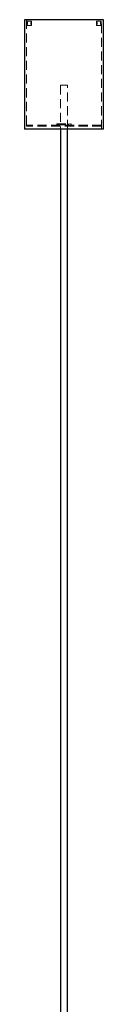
# Model space of a CAD drawing. Header units: millimetres. Extents: x 624 to 866, y 309 to 728.
# Tile 25 of 41: x 826 to 837, y 446 to 583. Entities that reach past the tile are written whole.
import ezdxf

# ---------------------------------------------------------------- set-up
doc = ezdxf.new("R2010")
doc.units = ezdxf.units.MM
doc.linetypes.add('HIDDEN', pattern=[1.905, 1.27, -0.635])

msp = doc.modelspace()

# ---------------------------------------------------------------- linework, layer by layer
at = {"color": 7, "linetype": 'Continuous', "lineweight": 25}
for p, q in [((826.01, 582.8), (826.01, 567.6)), ((837.01, 582.8), (826.01, 582.8)), ((837.01, 567.6), (837.01, 582.8)), ((837.01, 567.6), (826.01, 567.6)), ((831.01, 567.6), (831.01, 407.98)), ((832.01, 407.98), (832.01, 567.6))]:
    msp.add_line(p, q, dxfattribs=at)
at = {"color": 7, "linetype": 'HIDDEN', "lineweight": 18}
for p, q in [((826.31, 582.8), (826.31, 567.6)), ((826.96, 582.6), (826.37, 582.6)), ((826.37, 582), (826.96, 582)), ((836.65, 582.6), (836.06, 582.6)), ((836.06, 582), (836.65, 582)), ((836.71, 567.6), (836.71, 582.8)), ((832.01, 573.68), (831.01, 573.68)), ((831.01, 573.68), (831.01, 567.6)), ((832.01, 567.6), (832.01, 573.68)), ((836.71, 568.16), (826.31, 568.16)), ((826.31, 568.16), (826.31, 568)), ((836.71, 568), (826.31, 568)), ((830.51, 568.34), (832.51, 568.34)), ((830.51, 568.34), (830.51, 568.18)), ((830.51, 568.18), (832.51, 568.18)), ((830.52, 568.18), (830.52, 568.34)), ((832.51, 568.18), (832.51, 568.34)), ((836.71, 568), (836.71, 568.16))]:
    msp.add_line(p, q, dxfattribs=at)
at = {"color": 7, "linetype": 'HIDDEN', "lineweight": 18, "flags": 128}
for points in [[(826.92, 582.3), (826.92, 582.18), (826.93, 582.09), (826.95, 582.02), (826.96, 582), (826.98, 582.02), (827, 582.09), (827.01, 582.18), (827.01, 582.3), (827.01, 582.41), (827, 582.51), (826.98, 582.58), (826.96, 582.6), (826.95, 582.58), (826.93, 582.51), (826.92, 582.41), (826.92, 582.3)], [(836.1, 582.3), (836.1, 582.18), (836.09, 582.09), (836.07, 582.02), (836.06, 582), (836.04, 582.02), (836.02, 582.09), (836.01, 582.18), (836.01, 582.3), (836.01, 582.41), (836.02, 582.51), (836.04, 582.58), (836.06, 582.6), (836.07, 582.58), (836.09, 582.51), (836.1, 582.41), (836.1, 582.3)]]:
    msp.add_lwpolyline(points, dxfattribs=at)
at = {"color": 7, "linetype": 'HIDDEN', "lineweight": 18}
for centre, radius, start, end in [((830.74, 568.17), 0.171, 270, 90), ((830.74, 568.17), 0.011, 270, 90), ((830.75, 568.17), 0.171, 270.5453, 89.4547), ((830.75, 568.17), 0.011, 270.5453, 89.4547), ((832.28, 568.17), 0.171, 90, 270), ((832.28, 568.17), 0.011, 90, 270)]:
    msp.add_arc(centre, radius, start, end, dxfattribs=at)
for points, knots in [([(826.33, 582.3), (826.33, 582.33), (826.33, 582.4), (826.34, 582.49), (826.35, 582.56), (826.36, 582.6), (826.38, 582.6), (826.39, 582.57), (826.41, 582.51), (826.42, 582.43), (826.43, 582.33), (826.42, 582.23), (826.42, 582.13), (826.4, 582.06), (826.39, 582.01), (826.37, 581.99), (826.36, 582.01), (826.34, 582.06), (826.34, 582.14), (826.33, 582.22), (826.33, 582.28), (826.33, 582.3)], [0, 0, 0, 0, 0.053628, 0.107253, 0.160935, 0.214654, 0.268311, 0.321906, 0.375533, 0.429238, 0.482944, 0.536573, 0.590167, 0.643822, 0.69754, 0.751224, 0.80483, 0.858436, 0.91212, 0.965838, 1, 1, 1, 1]), ([(836.65, 582), (836.65, 582), (836.66, 582.01), (836.67, 582.06), (836.68, 582.14), (836.69, 582.23), (836.69, 582.33), (836.68, 582.43), (836.68, 582.52), (836.67, 582.57), (836.65, 582.6), (836.64, 582.6), (836.62, 582.56), (836.61, 582.49), (836.6, 582.4), (836.59, 582.3), (836.6, 582.2), (836.61, 582.11), (836.62, 582.04), (836.64, 582), (836.64, 582), (836.65, 582)], [0, 0, 0, 0, 0.053628, 0.107254, 0.160935, 0.214654, 0.268311, 0.321905, 0.375532, 0.429237, 0.482944, 0.536573, 0.590167, 0.643822, 0.69754, 0.751224, 0.80483, 0.858436, 0.91212, 0.965838, 1, 1, 1, 1])]:
    msp.add_open_spline(points, degree=3, knots=knots, dxfattribs=at)

doc.saveas('drawing.dxf')
